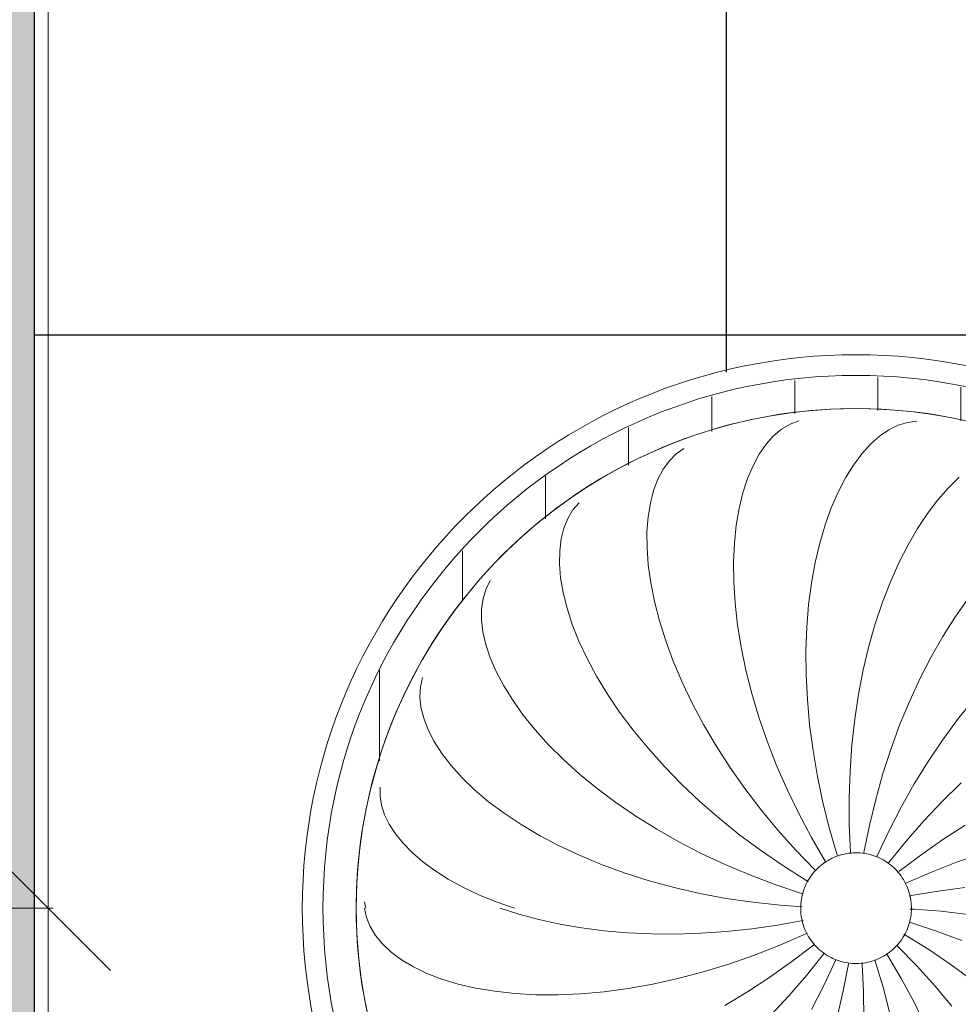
# Model space of a CAD drawing. Header units: metres. Extents: x -31 to 96, y -24 to 31.
# Tile 34 of 155: x -6.876 to -6.028, y -7.481 to -6.592. Entities that reach past the tile are written whole.
import ezdxf

# ---------------------------------------------------------------- set-up
doc = ezdxf.new("R2010")
doc.units = ezdxf.units.M
for name, color, linetype, lineweight in [('A-ANNO-DIMS', 211, 'Continuous', 9), ('A-ANNO-DIMS-75', 211, 'Continuous', 9), ('A-CLNG', 13, 'Continuous', 18), ('A-CLNG-PATT', 13, 'Continuous', 18), ('E-LITE-EQPM', 33, 'Continuous', 18)]:
    doc.layers.add(name, color=color, linetype=linetype, lineweight=lineweight)
doc.styles.add('Century Gothic_2', font='GOTHIC.TTF', dxfattribs={"height": 0.179639})
doc.dimstyles.new('_Cotas_detalhamento_2_5_mm_1', dxfattribs={"dimscale": 0.3048, "dimtxt": 0.1875, "dimasz": 0.369094, "dimexe": 0.246063, "dimexo": 0.738189, "dimgap": 0.369094, "dimtad": 1, "dimdec": 0, "dimlfac": 100, "dimzin": 0, "dimdsep": 46, "dimtxsty": 'Century Gothic_2', "dimblk1": 'OBLIQUE', "dimblk2": 'OBLIQUE', "dimsah": 1, "dimcen": 0.09, "dimdle": 1.230315, "dimazin": 0, "dimtfac": 1, "dimtdec": 4, "dimtix": 1, "dimtmove": 0, "dimatfit": 3, "dimfxl": 1, "dimtvp": 1, "dimtolj": 1, "dimtzin": 0, "dimarcsym": 2})
pattern_1 = [(90, (6.124, 7.394), (-0.075, 5e-18), [])]

# ---------------------------------------------------------------- blocks, each defined once
blk = doc.blocks.new('FP_9-PLANTA DE TETO - LUMINOTÉCNICO')
at = {"layer": 'E-LITE-EQPM'}
for p, q in [((-0.05638, 0.4373), (-0.06397, 0.43268)), ((-0.04848, 0.4404), (-0.05638, 0.4373)), ((0.04129, 0.43621), (0.03284, 0.43201)), ((0.04977, 0.43888), (0.04129, 0.43621)), ((0.05819, 0.44001), (0.04977, 0.43888)), ((-0.06397, 0.43268), (-0.07118, 0.42658)), ((0.03284, 0.43201), (0.02449, 0.42629)), ((-0.07792, 0.41904), (-0.08413, 0.41008)), ((-0.07118, 0.42658), (-0.07792, 0.41904)), ((0.01632, 0.41908), (0.00841, 0.41039)), ((0.02449, 0.42629), (0.01632, 0.41908)), ((-0.15908, 0.41041), (-0.16535, 0.40412)), ((-0.15215, 0.41532), (-0.15908, 0.41041)), ((-0.08413, 0.41008), (-0.08974, 0.39975)), ((0.00841, 0.41039), (0.00083, 0.40027)), ((-0.16535, 0.40412), (-0.17089, 0.39647)), ((-0.17089, 0.39647), (-0.17564, 0.38753)), ((-0.08974, 0.39975), (-0.09468, 0.38812)), ((0.00083, 0.40027), (-0.00633, 0.38876)), ((-0.17564, 0.38753), (-0.17953, 0.37735)), ((-0.09468, 0.38812), (-0.09889, 0.37523)), ((-0.00633, 0.38876), (-0.01302, 0.37591)), ((0.09649, 0.38926), (0.08678, 0.3798)), ((-0.17953, 0.37735), (-0.18251, 0.36599)), ((-0.09889, 0.37523), (-0.10231, 0.36115)), ((-0.01302, 0.37591), (-0.01916, 0.36177)), ((0.08678, 0.3798), (0.07722, 0.36891)), ((-0.24683, 0.3662), (-0.25239, 0.35978)), ((-0.18251, 0.36599), (-0.18453, 0.35351)), ((0.07722, 0.36891), (0.06788, 0.35665)), ((-0.25239, 0.35978), (-0.25698, 0.35217)), ((-0.10231, 0.36115), (-0.1049, 0.34596)), ((-0.01916, 0.36177), (-0.02468, 0.3464)), ((0.06788, 0.35665), (0.05884, 0.34305)), ((-0.25698, 0.35217), (-0.26053, 0.34342)), ((-0.18453, 0.35351), (-0.18554, 0.33999)), ((-0.26053, 0.34342), (-0.26301, 0.33361)), ((-0.18554, 0.33999), (-0.1855, 0.3255)), ((-0.1049, 0.34596), (-0.1066, 0.32972)), ((-0.02468, 0.3464), (-0.02954, 0.32988)), ((0.05884, 0.34305), (0.05018, 0.32816)), ((-0.26301, 0.33361), (-0.26435, 0.32279)), ((-0.1066, 0.32972), (-0.10737, 0.31251)), ((-0.02954, 0.32988), (-0.03367, 0.31227)), ((-0.26435, 0.32279), (-0.26453, 0.31104)), ((-0.1855, 0.3255), (-0.18438, 0.31013)), ((0.05018, 0.32816), (0.04197, 0.31204)), ((-0.10737, 0.31251), (-0.10717, 0.29442)), ((-0.03367, 0.31227), (-0.03702, 0.29365)), ((0.04197, 0.31204), (0.03427, 0.29476)), ((-0.26453, 0.31104), (-0.26351, 0.29845)), ((-0.18438, 0.31013), (-0.18215, 0.29395)), ((-0.32704, 0.29589), (-0.33091, 0.28833)), ((-0.26351, 0.29845), (-0.26127, 0.28508)), ((-0.18215, 0.29395), (-0.17879, 0.27706)), ((-0.10717, 0.29442), (-0.10598, 0.27554)), ((-0.03702, 0.29365), (-0.03955, 0.2741)), ((0.03427, 0.29476), (0.02714, 0.27638)), ((-0.33091, 0.28833), (-0.33355, 0.27984)), ((-0.26127, 0.28508), (-0.25777, 0.27102)), ((-0.33355, 0.27984), (-0.33491, 0.2705)), ((-0.17879, 0.27706), (-0.17428, 0.25954)), ((0.02714, 0.27638), (0.02065, 0.25698)), ((0.10376, 0.27882), (0.09245, 0.26268)), ((-0.33491, 0.2705), (-0.33497, 0.26038)), ((-0.25777, 0.27102), (-0.25301, 0.25635)), ((-0.10598, 0.27554), (-0.10377, 0.25595)), ((-0.03955, 0.2741), (-0.04122, 0.25371)), ((-0.33497, 0.26038), (-0.33369, 0.24955)), ((-0.17428, 0.25954), (-0.16862, 0.24149)), ((0.09245, 0.26268), (0.08152, 0.24539)), ((-0.33369, 0.24955), (-0.33106, 0.2381)), ((-0.25301, 0.25635), (-0.24699, 0.24118)), ((-0.10377, 0.25595), (-0.10052, 0.23575)), ((-0.04122, 0.25371), (-0.04199, 0.23257)), ((0.02065, 0.25698), (0.01486, 0.23664)), ((-0.24699, 0.24118), (-0.23969, 0.22558)), ((-0.16862, 0.24149), (-0.16179, 0.223)), ((0.08152, 0.24539), (0.07103, 0.22701)), ((-0.33106, 0.2381), (-0.32707, 0.22611)), ((-0.10052, 0.23575), (-0.09622, 0.21504)), ((-0.04199, 0.23257), (-0.04184, 0.21077)), ((0.01486, 0.23664), (0.0098, 0.21543)), ((-0.32707, 0.22611), (-0.32169, 0.21367)), ((-0.23969, 0.22558), (-0.23113, 0.20964)), ((-0.16179, 0.223), (-0.15381, 0.20416)), ((0.07103, 0.22701), (0.06105, 0.20763)), ((-0.32169, 0.21367), (-0.31494, 0.20085)), ((-0.09622, 0.21504), (-0.09086, 0.19391)), ((0.0098, 0.21543), (0.00553, 0.19345)), ((-0.38818, 0.20837), (-0.39012, 0.2)), ((-0.23113, 0.20964), (-0.22131, 0.19347)), ((-0.04184, 0.21077), (-0.04073, 0.1884)), ((0.06105, 0.20763), (0.05166, 0.1873)), ((-0.39012, 0.2), (-0.39062, 0.19102)), ((-0.31494, 0.20085), (-0.30682, 0.18775)), ((-0.15381, 0.20416), (-0.14469, 0.18507)), ((-0.39062, 0.19102), (-0.38965, 0.18149)), ((-0.30682, 0.18775), (-0.29734, 0.17445)), ((-0.22131, 0.19347), (-0.21027, 0.17714)), ((-0.09086, 0.19391), (-0.08445, 0.17245)), ((-0.04073, 0.1884), (-0.03867, 0.16557)), ((0.00553, 0.19345), (0.00208, 0.17079)), ((0.05166, 0.1873), (0.0429, 0.16612)), ((0.10896, 0.18781), (0.09498, 0.17032)), ((-0.38965, 0.18149), (-0.38719, 0.17152)), ((-0.14469, 0.18507), (-0.13444, 0.16583)), ((-0.38719, 0.17152), (-0.38323, 0.16118)), ((-0.29734, 0.17445), (-0.28653, 0.16104)), ((-0.21027, 0.17714), (-0.19802, 0.16075)), ((-0.08445, 0.17245), (-0.077, 0.15078)), ((0.00208, 0.17079), (-0.00051, 0.14754)), ((0.09498, 0.17032), (0.08142, 0.15184)), ((-0.38323, 0.16118), (-0.37777, 0.15055)), ((-0.28653, 0.16104), (-0.27441, 0.14761)), ((-0.19802, 0.16075), (-0.18461, 0.14439)), ((-0.13444, 0.16583), (-0.1231, 0.14653)), ((-0.03867, 0.16557), (-0.03563, 0.14238)), ((0.0429, 0.16612), (0.03483, 0.14417)), ((0.08142, 0.15184), (0.06834, 0.13245)), ((-0.37777, 0.15055), (-0.37082, 0.13973)), ((-0.27441, 0.14761), (-0.26102, 0.13425)), ((-0.18461, 0.14439), (-0.17006, 0.12815)), ((-0.1231, 0.14653), (-0.11068, 0.12726)), ((-0.077, 0.15078), (-0.06851, 0.12898)), ((-0.03563, 0.14238), (-0.03162, 0.11892)), ((-0.00051, 0.14754), (-0.00221, 0.12381)), ((0.03483, 0.14417), (0.02751, 0.12152)), ((-0.37082, 0.13973), (-0.3624, 0.12879)), ((-0.26102, 0.13425), (-0.24639, 0.12103)), ((-0.3624, 0.12879), (-0.35252, 0.11784)), ((-0.17006, 0.12815), (-0.15443, 0.11212)), ((-0.11068, 0.12726), (-0.09723, 0.10812)), ((-0.06851, 0.12898), (-0.05901, 0.10716)), ((0.06834, 0.13245), (0.05583, 0.11221)), ((-0.35252, 0.11784), (-0.34122, 0.10694)), ((-0.24639, 0.12103), (-0.23059, 0.10804)), ((-0.03162, 0.11892), (-0.02664, 0.09531)), ((-0.00221, 0.12381), (-0.00301, 0.09968)), ((0.02751, 0.12152), (0.02097, 0.09829)), ((-0.42657, 0.10933), (-0.42659, 0.10123)), ((-0.34122, 0.10694), (-0.32852, 0.0962)), ((-0.23059, 0.10804), (-0.21365, 0.09536)), ((-0.15443, 0.11212), (-0.13777, 0.09638)), ((-0.09723, 0.10812), (-0.0828, 0.0892)), ((-0.05901, 0.10716), (-0.04853, 0.08542)), ((0.05583, 0.11221), (0.04393, 0.09121)), ((0.09809, 0.11307), (0.0811, 0.0964)), ((-0.42659, 0.10123), (-0.42522, 0.09289)), ((-0.00301, 0.09968), (-0.00289, 0.07527)), ((0.02097, 0.09829), (0.01526, 0.07455)), ((-0.42522, 0.09289), (-0.42246, 0.08439)), ((-0.32852, 0.0962), (-0.31448, 0.08568)), ((-0.21365, 0.09536), (-0.19565, 0.08307)), ((-0.13777, 0.09638), (-0.12015, 0.081)), ((-0.0828, 0.0892), (-0.06743, 0.07059)), ((-0.02664, 0.09531), (-0.02069, 0.07163)), ((0.04393, 0.09121), (0.03271, 0.06952)), ((0.0811, 0.0964), (0.06453, 0.07885)), ((-0.42246, 0.08439), (-0.4183, 0.0758)), ((-0.31448, 0.08568), (-0.29914, 0.07547)), ((-0.19565, 0.08307), (-0.17665, 0.07123)), ((-0.12015, 0.081), (-0.10161, 0.06607)), ((-0.04853, 0.08542), (-0.0371, 0.06385)), ((-0.4183, 0.0758), (-0.41276, 0.06719)), ((-0.29914, 0.07547), (-0.28257, 0.06565)), ((-0.17665, 0.07123), (-0.15671, 0.05992)), ((-0.02069, 0.07163), (-0.0138, 0.04799)), ((-0.00289, 0.07527), (-0.00184, 0.05067)), ((0.01526, 0.07455), (0.0104, 0.05042)), ((0.06453, 0.07885), (0.04846, 0.06047)), ((0.10187, 0.07502), (0.08159, 0.06193)), ((-0.41276, 0.06719), (-0.40586, 0.05863)), ((-0.28257, 0.06565), (-0.26482, 0.05628)), ((-0.10161, 0.06607), (-0.08224, 0.05167)), ((-0.06743, 0.07059), (-0.05118, 0.05237)), ((-0.0371, 0.06385), (-0.02476, 0.04254)), ((0.03271, 0.06952), (0.02224, 0.04724)), ((-0.40586, 0.05863), (-0.39761, 0.05018)), ((-0.26482, 0.05628), (-0.24596, 0.04745)), ((-0.15671, 0.05992), (-0.13592, 0.0492)), ((0.04846, 0.06047), (0.03297, 0.04134)), ((0.08159, 0.06193), (0.0616, 0.04792)), ((-0.39761, 0.05018), (-0.38804, 0.04193)), ((-0.24596, 0.04745), (-0.22607, 0.03921)), ((-0.13592, 0.0492), (-0.11436, 0.03913)), ((-0.08224, 0.05167), (-0.06211, 0.03786)), ((-0.05118, 0.05237), (-0.03411, 0.03463)), ((-0.0138, 0.04799), (-0.01343, 0.04691)), ((-0.00184, 0.05067), (-0.00174, 0.04942)), ((0.0104, 0.05042), (0.01023, 0.04934)), ((0.02224, 0.04724), (0.02183, 0.0463)), ((0.0616, 0.04792), (0.04198, 0.03304)), ((0.11688, 0.04928), (0.09407, 0.04141)), ((-0.38804, 0.04193), (-0.37718, 0.03393)), ((-0.22607, 0.03921), (-0.20523, 0.03162)), ((-0.11436, 0.03913), (-0.09211, 0.02977)), ((-0.06211, 0.03786), (-0.0413, 0.02471)), ((-0.02476, 0.04254), (-0.02396, 0.04127)), ((0.03297, 0.04134), (0.03221, 0.04033)), ((0.09407, 0.04141), (0.07132, 0.03258)), ((-0.37718, 0.03393), (-0.36507, 0.02626)), ((-0.20523, 0.03162), (-0.18353, 0.02474)), ((-0.09211, 0.02977), (-0.06926, 0.02116)), ((-0.03411, 0.03463), (-0.03313, 0.03368)), ((0.07132, 0.03258), (0.04873, 0.02282)), ((-0.36507, 0.02626), (-0.35176, 0.01897)), ((-0.35176, 0.01897), (-0.33729, 0.01212)), ((-0.18353, 0.02474), (-0.16105, 0.01863)), ((-0.16105, 0.01863), (-0.13789, 0.01332)), ((-0.06926, 0.02116), (-0.04591, 0.01336)), ((-0.0413, 0.02471), (-0.03988, 0.02388)), ((0.04873, 0.02282), (0.04758, 0.02227)), ((0.10157, 0.01855), (0.07731, 0.01541)), ((-0.33729, 0.01212), (-0.32171, 0.00578)), ((-0.13789, 0.01332), (-0.11415, 0.00885)), ((-0.04591, 0.01336), (-0.04447, 0.01294)), ((0.05298, 0.01132), (0.05086, 0.01088)), ((0.07731, 0.01541), (0.05298, 0.01132)), ((-0.44053, 0.00572), (-0.43956, 0)), ((-0.32171, 0.00578), (-0.3051, 0)), ((-0.11415, 0.00885), (-0.08992, 0.00526)), ((-0.08992, 0.00526), (-0.06531, 0.00258)), ((-0.06531, 0.00258), (-0.04548, 0.00118))]:
    blk.add_line(p, q, dxfattribs=at)
at = {"layer": 'E-LITE-EQPM', "flags": 128}
blk.add_lwpolyline([(-0.44812, 0), (-0.44776, 0.01805), (-0.44668, 0.03607), (-0.44487, 0.05403), (-0.44236, 0.07191), (-0.43912, 0.08967), (-0.43518, 0.10729), (-0.43054, 0.12473), (-0.42521, 0.14198), (-0.41919, 0.159), (-0.41249, 0.17576), (-0.40513, 0.19225), (-0.39712, 0.20842), (-0.38846, 0.22427), (-0.37918, 0.23975), (-0.36929, 0.25485), (-0.3588, 0.26954), (-0.34773, 0.28381), (-0.3361, 0.29761), (-0.32393, 0.31094), (-0.31123, 0.32378), (-0.29803, 0.33609), (-0.28435, 0.34787), (-0.27021, 0.35909), (-0.25563, 0.36974), (-0.24064, 0.3798), (-0.22525, 0.38925), (-0.2095, 0.39807), (-0.19342, 0.40626), (-0.17701, 0.4138), (-0.16032, 0.42068), (-0.14337, 0.42688), (-0.12618, 0.4324), (-0.10878, 0.43723), (-0.09121, 0.44136), (-0.07349, 0.44478), (-0.05564, 0.44749), (-0.0377, 0.44949), (-0.01969, 0.45077), (-0.00164, 0.45132), (0.01641, 0.45116), (0.03444, 0.45027), (0.05242, 0.44866), (0.07032, 0.44634), (0.08812, 0.4433), (0.10578, 0.43955)], dxfattribs=at)
blk = doc.blocks.new('FP_10-PLANTA DE TETO - LUMINOTÉCNICO')
at = {"layer": 'E-LITE-EQPM'}
for p, q in [((-0.44061, 0), (-0.43892, -0.00834)), ((-0.43892, -0.00834), (-0.43564, -0.01656)), ((-0.31817, 0), (-0.30119, -0.00544)), ((-0.30119, -0.00544), (-0.28324, -0.01024)), ((0.05575, -0.00097), (0.05195, -0.00082)), ((0.08023, -0.00286), (0.05575, -0.00097)), ((0.10441, -0.00564), (0.08023, -0.00286)), ((-0.43564, -0.01656), (-0.4308, -0.02458)), ((-0.28324, -0.01024), (-0.26439, -0.01435)), ((-0.26439, -0.01435), (-0.24473, -0.01775)), ((-0.24473, -0.01775), (-0.22432, -0.02038)), ((-0.09093, -0.01874), (-0.06769, -0.01544)), ((-0.06769, -0.01544), (-0.04441, -0.01127)), ((0.05246, -0.01302), (0.05106, -0.01262)), ((0.07587, -0.02066), (0.05246, -0.01302)), ((-0.4308, -0.02458), (-0.42442, -0.03231)), ((-0.22432, -0.02038), (-0.20325, -0.02221)), ((-0.20325, -0.02221), (-0.1816, -0.02323)), ((-0.1816, -0.02323), (-0.15945, -0.02341)), ((-0.15945, -0.02341), (-0.1369, -0.02272)), ((-0.1369, -0.02272), (-0.11403, -0.02117)), ((-0.11403, -0.02117), (-0.09093, -0.01874)), ((-0.06557, -0.03345), (-0.04273, -0.02342)), ((-0.04273, -0.02342), (-0.04098, -0.02257)), ((0.04793, -0.0244), (0.04651, -0.02359)), ((0.06883, -0.03741), (0.04793, -0.0244)), ((0.09877, -0.0291), (0.07587, -0.02066)), ((-0.42442, -0.03231), (-0.41653, -0.03969)), ((-0.08858, -0.04251), (-0.06557, -0.03345)), ((-0.0548, -0.04832), (-0.03529, -0.03331)), ((-0.03529, -0.03331), (-0.03439, -0.03256)), ((0.04081, -0.03437), (0.03989, -0.03349)), ((0.058, -0.05199), (0.04081, -0.03437)), ((-0.41653, -0.03969), (-0.40717, -0.04662)), ((-0.11165, -0.05058), (-0.08858, -0.04251)), ((-0.04158, -0.06078), (-0.02622, -0.04154)), ((-0.02622, -0.04154), (-0.02542, -0.04045)), ((0.03152, -0.04235), (0.03069, -0.04105)), ((0.044, -0.06356), (0.03152, -0.04235)), ((0.08906, -0.05108), (0.06883, -0.03741)), ((-0.40717, -0.04662), (-0.39638, -0.05305)), ((-0.39638, -0.05305), (-0.38421, -0.05889)), ((-0.13468, -0.05765), (-0.11165, -0.05058)), ((-0.0747, -0.06247), (-0.0548, -0.04832)), ((-0.02577, -0.06973), (-0.01545, -0.04738)), ((-0.01545, -0.04738), (-0.01505, -0.04643)), ((-0.00828, -0.07463), (-0.0036, -0.05047)), ((-0.0036, -0.05047), (-0.00342, -0.04935)), ((0.00865, -0.05064), (0.00854, -0.04936)), ((0.00987, -0.07522), (0.00865, -0.05064)), ((0.02059, -0.04788), (0.02021, -0.04677)), ((0.02764, -0.07146), (0.02059, -0.04788)), ((0.07438, -0.07009), (0.058, -0.05199)), ((0.10853, -0.06535), (0.08906, -0.05108)), ((-0.38421, -0.05889), (-0.37073, -0.06407)), ((-0.15756, -0.06368), (-0.13468, -0.05765)), ((-0.05753, -0.07927), (-0.04158, -0.06078)), ((-0.37073, -0.06407), (-0.35599, -0.06854)), ((-0.35599, -0.06854), (-0.34007, -0.07224)), ((-0.20247, -0.07262), (-0.18019, -0.06867)), ((-0.18019, -0.06867), (-0.15756, -0.06368)), ((-0.09489, -0.0757), (-0.0747, -0.06247)), ((-0.03684, -0.09149), (-0.02577, -0.06973)), ((0.05558, -0.08506), (0.044, -0.06356)), ((0.08988, -0.0886), (0.07438, -0.07009)), ((-0.34007, -0.07224), (-0.32304, -0.0751)), ((-0.32304, -0.0751), (-0.30498, -0.07709)), ((-0.30498, -0.07709), (-0.28599, -0.07816)), ((-0.28599, -0.07816), (-0.26615, -0.07828)), ((-0.26615, -0.07828), (-0.24555, -0.07741)), ((-0.24555, -0.07741), (-0.22429, -0.07553)), ((-0.22429, -0.07553), (-0.20247, -0.07262)), ((-0.11528, -0.08797), (-0.09489, -0.0757)), ((-0.07397, -0.09694), (-0.05753, -0.07927)), ((-0.01383, -0.09841), (-0.00828, -0.07463)), ((0.01016, -0.09964), (0.00987, -0.07522)), ((0.03375, -0.0951), (0.02764, -0.07146)), ((0.06621, -0.10673), (0.05558, -0.08506))]:
    blk.add_line(p, q, dxfattribs=at)
at = {"layer": 'E-LITE-EQPM', "flags": 128}
blk.add_lwpolyline([(-0.43708, -0.0992), (-0.4407, -0.08151), (-0.4436, -0.06369), (-0.44579, -0.04577), (-0.44726, -0.02778), (-0.44802, -0.00975), (-0.44812, 0)], dxfattribs=at)
blk = doc.blocks.new('PENDENTE-BACIA-SALAS_0002 - 600 diameter-1673224-PLANTA DE TETO - LUMINOTÉCNICO')
at = {"layer": 'E-LITE-EQPM'}
h = blk.add_hatch(dxfattribs=at)
h.set_pattern_fill('FP_3', color=256, style=0, pattern_type=2)
h.set_pattern_definition(pattern_1)
h.paths.add_polyline_path([(-0.47812, 0), (-0.44812, 0), (-0.44196, 0.07429), (-0.42367, 0.14655), (-0.3917, 0.21791), (-0.35032, 0.28008), (-0.30246, 0.33207), (-0.24305, 0.37817), (-0.17363, 0.41486), (-0.10458, 0.43804), (-0.03404, 0.44981), (0.04132, 0.44967), (0.11403, 0.43754), (0.18889, 0.41098), (0.25009, 0.37785), (0.30892, 0.33207), (0.36144, 0.27411), (0.40018, 0.21482), (0.43012, 0.14655), (0.44879, 0.06981), (0.45458, 0), (0.48458, 0), (0.47865, 0.0753), (0.45899, 0.15364), (0.42935, 0.22305), (0.38921, 0.28696), (0.33956, 0.34381), (0.28164, 0.39219), (0.21686, 0.43091), (0.14682, 0.45903), (0.07832, 0.47544), (-0.00027, 0.48107), (-0.07499, 0.47472), (-0.14552, 0.45779), (-0.2153, 0.42889), (-0.28098, 0.38833), (-0.33795, 0.33941), (-0.38668, 0.28214), (-0.42687, 0.21559), (-0.45538, 0.14535), (-0.47263, 0.06981), (-0.47434, 0.04802)], flags=0)
h = blk.add_hatch(dxfattribs=at)
h.set_pattern_fill('FP_3', color=256, style=0, pattern_type=2)
h.set_pattern_definition(pattern_1)
h.paths.add_polyline_path([(0.00323, -0.48135), (0.08145, -0.47472), (0.15197, -0.45779), (0.22492, -0.42695), (0.28744, -0.38833), (0.34441, -0.33941), (0.39314, -0.28214), (0.43333, -0.21559), (0.46134, -0.14742), (0.47908, -0.06981), (0.48458, 0), (0.45458, 0), (0.44842, -0.07429), (0.43012, -0.14655), (0.39816, -0.21791), (0.35941, -0.27722), (0.30892, -0.33207), (0.2495, -0.37817), (0.18009, -0.41486), (0.11104, -0.43804), (0.0405, -0.44981), (-0.03404, -0.44981), (-0.10757, -0.43754), (-0.17808, -0.41333), (-0.24364, -0.37785), (-0.30246, -0.33207), (-0.35295, -0.27722), (-0.39372, -0.21482), (-0.42367, -0.14655), (-0.44234, -0.06981), (-0.44812, 0), (-0.47812, 0), (-0.47219, -0.0753), (-0.45253, -0.15364), (-0.42289, -0.22305), (-0.38275, -0.28696), (-0.33311, -0.34381), (-0.27518, -0.39219), (-0.2104, -0.43091), (-0.14036, -0.45903), (-0.07186, -0.47544), (-0.02837, -0.47886)], flags=0)
at = {"layer": 'E-LITE-EQPM', "flags": 128}
for points in [[(-0.04677, 0), (-0.04673, 0.002), (-0.04661, 0.004), (-0.04641, 0.00599), (-0.04613, 0.00797), (-0.04577, 0.00993), (-0.04534, 0.01189), (-0.04482, 0.01382), (-0.04423, 0.01573), (-0.04357, 0.01761), (-0.04282, 0.01947), (-0.04201, 0.0213), (-0.04112, 0.02309), (-0.04016, 0.02484), (-0.03913, 0.02656), (-0.03804, 0.02823), (-0.03688, 0.02986), (-0.03565, 0.03144), (-0.03436, 0.03297), (-0.03301, 0.03445), (-0.03161, 0.03587), (-0.03014, 0.03723), (-0.02863, 0.03854), (-0.02706, 0.03978), (-0.02545, 0.04096), (-0.02379, 0.04207), (-0.02208, 0.04312), (-0.02034, 0.0441), (-0.01855, 0.04501), (-0.01674, 0.04584), (-0.01489, 0.0466), (-0.01301, 0.04729), (-0.01111, 0.0479), (-0.00918, 0.04844), (-0.00723, 0.04889), (-0.00527, 0.04927), (-0.00329, 0.04957), (-0.0013, 0.04979), (0.00069, 0.04994), (0.00269, 0.05), (0.00469, 0.04998), (0.00669, 0.04988), (0.00868, 0.0497), (0.01066, 0.04944), (0.01263, 0.04911), (0.01459, 0.04869), (0.01653, 0.0482), (0.01844, 0.04763), (0.02034, 0.04698), (0.0222, 0.04626), (0.02404, 0.04546), (0.02584, 0.0446), (0.0276, 0.04366), (0.02933, 0.04265), (0.03101, 0.04157), (0.03265, 0.04042), (0.03425, 0.03922), (0.03579, 0.03794), (0.03728, 0.03661), (0.03872, 0.03522), (0.0401, 0.03377), (0.04142, 0.03227), (0.04268, 0.03072), (0.04388, 0.02912), (0.04501, 0.02747), (0.04607, 0.02578), (0.04707, 0.02404), (0.048, 0.02227), (0.04885, 0.02046), (0.04963, 0.01862), (0.05034, 0.01675), (0.05097, 0.01485), (0.05153, 0.01293), (0.05201, 0.01099), (0.05241, 0.00903), (0.05273, 0.00706), (0.05297, 0.00507), (0.05313, 0.00308), (0.05322, 0.00108), (0.05323, 0)], [(0.05323, 0), (0.05319, -0.002), (0.05307, -0.004), (0.05287, -0.00599), (0.05259, -0.00797), (0.05223, -0.00993), (0.0518, -0.01189), (0.05128, -0.01382), (0.05069, -0.01573), (0.05002, -0.01761), (0.04928, -0.01947), (0.04847, -0.0213), (0.04758, -0.02309), (0.04662, -0.02484), (0.04559, -0.02656), (0.0445, -0.02823), (0.04333, -0.02986), (0.04211, -0.03144), (0.04082, -0.03297), (0.03947, -0.03445), (0.03806, -0.03587), (0.0366, -0.03723), (0.03509, -0.03854), (0.03352, -0.03978), (0.03191, -0.04096), (0.03024, -0.04207), (0.02854, -0.04312), (0.0268, -0.0441), (0.02501, -0.04501), (0.0232, -0.04584), (0.02135, -0.0466), (0.01947, -0.04729), (0.01756, -0.0479), (0.01564, -0.04844), (0.01369, -0.04889), (0.01173, -0.04927), (0.00975, -0.04957), (0.00776, -0.04979), (0.00577, -0.04994), (0.00377, -0.05), (0.00177, -0.04998), (-0.00023, -0.04988), (-0.00222, -0.0497), (-0.0042, -0.04944), (-0.00617, -0.04911), (-0.00813, -0.04869), (-0.01007, -0.0482), (-0.01199, -0.04763), (-0.01388, -0.04698), (-0.01574, -0.04626), (-0.01758, -0.04546), (-0.01938, -0.0446), (-0.02114, -0.04366), (-0.02287, -0.04265), (-0.02456, -0.04157), (-0.0262, -0.04042), (-0.02779, -0.03922), (-0.02933, -0.03794), (-0.03082, -0.03661), (-0.03226, -0.03522), (-0.03364, -0.03377), (-0.03496, -0.03227), (-0.03622, -0.03072), (-0.03742, -0.02912), (-0.03855, -0.02747), (-0.03962, -0.02578), (-0.04061, -0.02404), (-0.04154, -0.02227), (-0.04239, -0.02046), (-0.04317, -0.01862), (-0.04388, -0.01675), (-0.04451, -0.01485), (-0.04507, -0.01293), (-0.04555, -0.01099), (-0.04595, -0.00903), (-0.04627, -0.00706), (-0.04651, -0.00507), (-0.04668, -0.00308), (-0.04676, -0.00108), (-0.04677, 0)]]:
    blk.add_lwpolyline(points, dxfattribs=at)
at = {"layer": 'E-LITE-EQPM'}
for radius, start, end in [(0.5, 0, 180), (0.48135, 0, 180), (0.45135, 0, 180), (0.5, 180, 0), (0.48135, 180, 0), (0.45135, 180, 360)]:
    blk.add_arc((0.00323, 0), radius, start, end, dxfattribs=at)
for name in ['FP_9-PLANTA DE TETO - LUMINOTÉCNICO', 'FP_10-PLANTA DE TETO - LUMINOTÉCNICO']:
    blk.add_blockref(name, (0, 0), dxfattribs=at)
blk = doc.blocks.new('DIMBLOCK23-PLANTA DE TETO - LUMINOTÉCNICO')
at = {"layer": 'A-ANNO-DIMS-75'}
for p, q in [((-6.85017, -6.1178), (-6.85017, -7.39445)), ((-6.84928, -6.4928), (-6.92517, -6.4928)), ((-6.85017, -6.4928), (-6.84928, -6.4928)), ((-6.84563, -7.39445), (-6.92517, -7.39445)), ((-6.85017, -7.39445), (-6.84563, -7.39445))]:
    blk.add_line(p, q, dxfattribs=at)
at = {"layer": 'A-ANNO-DIMS-75', "lineweight": 18}
for p, q in [((-6.85017, -6.4928), (-6.90642, -6.43655)), ((-6.85017, -6.4928), (-6.79392, -6.54905)), ((-6.85017, -7.39445), (-6.90642, -7.3382)), ((-6.85017, -7.39445), (-6.79392, -7.4507))]:
    blk.add_line(p, q, dxfattribs=at)
at = {"layer": 'A-ANNO-DIMS-75', "color": 0, "insert": (-7.1929, -7.08351), "char_height": 0.179639, "width": 0.3357143, "attachment_point": 1, "rotation": 90, "line_spacing_factor": 0.984117, "style": 'Century Gothic_2'}
blk.add_mtext('90', dxfattribs=at)
blk = doc.blocks.new('_Oblique')
at = {"color": 0, "linetype": 'ByBlock', "lineweight": -2}
blk.add_line((-0.5, -0.5), (0.5, 0.5), dxfattribs=at)
blk = doc.blocks.new('DIMBLOCK24-PLANTA DE TETO - LUMINOTÉCNICO')
at = {"layer": 'A-ANNO-DIMS-75', "lineweight": 18}
for p, q in [((-6.85017, -7.39445), (-6.90642, -7.3382)), ((-6.85017, -7.39445), (-6.79392, -7.4507)), ((-6.85017, -8.29609), (-6.90642, -8.23984)), ((-6.85017, -8.29609), (-6.79392, -8.35234))]:
    blk.add_line(p, q, dxfattribs=at)
at = {"layer": 'A-ANNO-DIMS-75'}
for p, q in [((-6.84563, -7.39445), (-6.92517, -7.39445)), ((-6.85017, -7.39445), (-6.85017, -8.29609)), ((-6.85017, -7.39445), (-6.84563, -7.39445)), ((-6.84928, -8.29609), (-6.92517, -8.29609)), ((-6.85017, -8.29609), (-6.84928, -8.29609))]:
    blk.add_line(p, q, dxfattribs=at)
at = {"layer": 'A-ANNO-DIMS-75', "color": 0, "insert": (-7.1929, -7.98515), "char_height": 0.179639, "width": 0.3357143, "attachment_point": 1, "rotation": 90, "line_spacing_factor": 0.984117, "style": 'Century Gothic_2'}
blk.add_mtext('90', dxfattribs=at)

msp = doc.modelspace()

# ---------------------------------------------------------------- hatches: boundary and pattern name
at = {"layer": 'A-CLNG-PATT'}
h = msp.add_hatch(color=256, dxfattribs=at)
h.paths.add_polyline_path([(-6.64038, -12.47459), (-3.33727, -12.47459), (-3.33727, -9.51459), (-8.79727, -9.51459), (-8.79727, -12.47459)], flags=0)
h.paths.add_polyline_path([(-8.56254, -12.24856), (-8.56254, -9.74856), (-3.56254, -9.74856), (-3.56254, -12.24856), (-6.64038, -12.24856)], flags=0)
h.paths.add_polyline_path([(3.89512, -11.31459), (22.71273, -11.31459), (22.71273, 0.08541), (-1.74329, 0.08541), (-2.87489, 1.12627), (-3.66101, 0.2716), (-3.66101, -2.00817), (-4.9156, -3.39389), (-6.47234, -1.98446), (-9.88292, -5.75108), (-9.88292, -9.31459), (-8.79727, -9.31459), (-8.79727, -9.36459), (-3.18727, -9.36459), (-3.18727, -11.31459), (0.38329, -11.31459)], flags=0)
h.paths.add_polyline_path([(3.89512, -10.62691), (-2.48727, -10.62691), (-2.48727, -8.76459), (-6.86277, -8.76459), (-6.86277, -3.74814), (-2.48351, -3.74814), (-2.48351, -0.62691), (21.88273, -0.62691), (21.88273, -10.62691), (10.91878, -10.62691)], flags=0)
h.paths.add_polyline_path([(-7.08428, -8.37609), (-7.23428, -8.37609), (-7.23428, -8.21609), (-7.07428, -8.21609), (-7.07428, -8.37609), (-7.07936, -8.37609)], flags=0)
h.paths.add_polyline_path([(-9.41301, -8.35609), (-9.47928, -8.35609), (-9.47928, -8.19609), (-9.31928, -8.19609), (-9.31928, -8.35609), (-9.3822, -8.35609)], flags=0)
h.paths.add_polyline_path([(-7.14082, -6.5728), (-7.23428, -6.5728), (-7.23428, -6.4128), (-7.07428, -6.4128), (-7.07428, -6.5728), (-7.14061, -6.5728)], flags=0)
h.paths.add_polyline_path([(-9.38582, -6.5528), (-9.47928, -6.5528), (-9.47928, -6.3928), (-9.31928, -6.3928), (-9.31928, -6.5528), (-9.38561, -6.5528)], flags=0)
h.paths.add_polyline_path([(-8.96149, -5.44254), (-9.07463, -5.32941), (-8.96149, -5.21627), (-8.84835, -5.32941), (-8.96143, -5.44248)], flags=0)
h.paths.add_polyline_path([(-8.15589, -4.55279), (-8.26903, -4.43966), (-8.15589, -4.32652), (-8.04275, -4.43966), (-8.14882, -4.54572)], flags=0)
h.paths.add_polyline_path([(-7.3505, -3.66322), (-7.46363, -3.55008), (-7.3505, -3.43694), (-7.23736, -3.55008), (-7.34342, -3.65615)], flags=0)
h.paths.add_polyline_path([(-5.65557, -3.57909), (-5.76871, -3.46595), (-5.65557, -3.35282), (-5.54293, -3.46645), (-5.64211, -3.56563)], flags=0)
h.paths.add_polyline_path([(-4.42428, -3.48589), (-4.53741, -3.37275), (-4.42428, -3.25962), (-4.31114, -3.37275), (-4.41721, -3.47882)], flags=0)
h.paths.add_polyline_path([(-6.5451, -2.77365), (-6.65824, -2.66051), (-6.5451, -2.54737), (-6.43196, -2.66051), (-6.53803, -2.76657)], flags=0)
h.paths.add_polyline_path([(-3.61883, -2.59636), (-3.73197, -2.48323), (-3.61883, -2.37009), (-3.5057, -2.48323), (-3.61176, -2.58929)], flags=0)
h.paths.add_polyline_path([(-3.84449, 0.39455), (-2.22317, 2.15724), (-2.23106, 2.16449), (-2.12951, 2.27489), (-1.48863, 1.68541), (-1.29727, 1.68541), (-1.29727, 5.18541), (-1.67727, 5.18541), (-1.67727, 5.28541), (-4.47727, 5.28541), (-4.47727, 5.11541), (-5.07727, 5.11541), (-5.07727, 4.87503), (-4.85143, 4.64918), (-6.38071, 2.93077), (-3.95538, 0.50544), (-3.86094, 0.50544), (-3.86094, 0.411)], flags=0)
h.paths.add_polyline_path([(-3.97869, 0.80324), (-4.0947, 0.91343), (-3.98491, 1.02903), (-3.86931, 0.91923), (-3.9753, 0.80684)], flags=0)
h.paths.add_polyline_path([(-4.61277, 1.43732), (-4.72878, 1.54751), (-4.61899, 1.66311), (-4.50339, 1.55332), (-4.60408, 1.44654)], flags=0)
h.paths.add_polyline_path([(-5.24917, 2.07372), (-5.36518, 2.18391), (-5.25539, 2.29951), (-5.13979, 2.18971), (-5.23813, 2.08542)], flags=0)
h.paths.add_polyline_path([(-3.85745, 2.57919), (-4.2885, 3.01024), (-3.85745, 3.44129), (-3.4264, 3.01024), (-3.57522, 2.86141)], flags=0)
h.paths.add_polyline_path([(-5.88556, 2.71012), (-6.00158, 2.8203), (-5.89178, 2.9359), (-5.77618, 2.82611), (-5.8769, 2.7193)], flags=0)
h.paths.add_polyline_path([(-1.75622, 2.75541), (-1.82727, 2.75541), (-1.82727, 2.91541), (-1.66727, 2.91541), (-1.66759, 2.75541), (-1.72718, 2.75541)], flags=0)
h.paths.add_polyline_path([(-1.69527, 3.75541), (-1.82727, 3.75541), (-1.82727, 3.91541), (-1.66727, 3.91541), (-1.66727, 3.75541), (-1.68459, 3.75541)], flags=0)
h.paths.add_polyline_path([(-1.72127, 4.75541), (-1.82727, 4.75541), (-1.82727, 4.91541), (-1.66727, 4.91541), (-1.66727, 4.75541), (-1.71101, 4.75541)], flags=0)
h.paths.add_polyline_path([(-2.66727, 4.75541), (-2.82727, 4.75541), (-2.82727, 4.91541), (-2.66727, 4.91541), (-2.66727, 4.76541)], flags=0)
h.paths.add_polyline_path([(-3.81727, 4.75541), (-3.82727, 4.75541), (-3.82727, 4.91541), (-3.66727, 4.91541), (-3.66727, 4.75541), (-3.79727, 4.75541)], flags=0)
at = {"layer": 'A-CLNG-PATT', "lineweight": 25}
h = msp.add_hatch(dxfattribs=at)
h.set_pattern_fill('FP_2', color=256, style=0, pattern_type=2)
h.set_pattern_definition([(180, (12.512, -5.627), (8e-17, 0.625), []), (90, (12.512, -5.627), (0.625, -4e-17), [])])
h.paths.add_polyline_path([(8.73663, -10.62691), (21.88273, -10.62691), (21.88273, -0.62691), (-2.48351, -0.62691), (-2.48351, -3.75274), (-6.86277, -3.75274), (-6.86277, -8.76459), (-2.48727, -8.76459), (-2.48727, -10.62691), (-2.48326, -10.62691), (-2.48326, -10.01762), (-1.87366, -10.01762), (-1.87366, -10.62691), (8.70428, -10.62691)], flags=0)
h.paths.add_polyline_path([(1.26174, -10.61915), (1.26174, -10.00955), (1.87134, -10.00955), (1.87134, -10.61915), (1.54976, -10.61915)], flags=0)
h.paths.add_polyline_path([(5.01243, -10.61915), (5.01243, -10.00955), (5.62203, -10.00955), (5.62203, -10.61915)], flags=0)
h.paths.add_polyline_path([(17.94245, -10.61915), (17.5151, -10.61915), (17.5151, -10.00955), (18.1247, -10.00955), (18.1247, -10.61915), (18.12181, -10.61915)], flags=0)
h.paths.add_polyline_path([(14.98663, -10.61915), (14.37703, -10.61915), (14.37703, -10.00955), (14.98663, -10.00955)], flags=0)
h.paths.add_polyline_path([(20.65203, -10.61915), (20.6401, -10.61915), (20.6401, -10.00955), (21.2497, -10.00955), (21.2497, -10.61915)], flags=0)
h.paths.add_polyline_path([(8.73663, -10.61915), (8.12703, -10.61915), (8.12703, -10.00955), (8.73663, -10.00955)], flags=0)
h.paths.add_polyline_path([(11.27743, -10.61915), (11.27743, -10.00955), (11.88703, -10.00955), (11.88703, -10.61915)], flags=0)
h.paths.add_polyline_path([(-5.85897, -8.38445), (-5.98897, -8.38368), (-5.98897, -8.22445), (-5.82897, -8.22445), (-5.82897, -8.38445), (-5.83897, -8.38445)], flags=0)
h.paths.add_polyline_path([(-4.70897, -8.38445), (-4.73897, -8.38445), (-4.73897, -8.22445), (-4.57897, -8.22445), (-4.57897, -8.38445), (-4.60897, -8.38445)], flags=0)
h.paths.add_polyline_path([(-3.34574, -8.38445), (-3.48897, -8.38445), (-3.48897, -8.22445), (-3.32897, -8.22445), (-3.32955, -8.38445), (-3.33897, -8.38445)], flags=0)
h.paths.add_polyline_path([(2.83238, -8.38445), (2.75653, -8.38445), (2.75653, -8.22445), (2.91653, -8.22445), (2.91653, -8.38445), (2.88653, -8.38445)], flags=0)
h.paths.add_polyline_path([(-0.94388, -8.38445), (-0.99347, -8.38445), (-0.99347, -8.22445), (-0.83347, -8.22445), (-0.83347, -8.38445), (-0.92966, -8.38445)], flags=0)
h.paths.add_polyline_path([(1.56747, -8.38445), (1.50653, -8.38445), (1.50653, -8.22445), (1.66653, -8.22445), (1.66653, -8.38445), (1.58103, -8.38445)], flags=0)
h.paths.add_polyline_path([(0.3733, -8.38445), (0.25653, -8.38445), (0.25653, -8.22445), (0.41653, -8.22445), (0.41653, -8.38445), (0.38147, -8.38445)], flags=0)
h.paths.add_polyline_path([(2.13588, -7.89444), (2.05766, -7.88829), (1.98137, -7.86997), (1.90888, -7.83995), (1.84104, -7.79814), (1.78165, -7.74721), (1.73137, -7.68834), (1.69038, -7.62144), (1.66035, -7.54895), (1.64546, -7.48694), (1.27399, -7.48694), (1.25767, -7.55243), (1.22908, -7.62144), (1.18809, -7.68834), (1.13713, -7.748), (1.07747, -7.79895), (1.01057, -7.83995), (0.93809, -7.86997), (0.85867, -7.88854), (0.78358, -7.89444), (0.70536, -7.88829), (0.62907, -7.86997), (0.55658, -7.83995), (0.48874, -7.79814), (0.42935, -7.74721), (0.37907, -7.68834), (0.33653, -7.6177), (0.30805, -7.54895), (0.28974, -7.47266), (0.28358, -7.39445), (0.28974, -7.31623), (0.30949, -7.23647), (0.33808, -7.16745), (0.37907, -7.10055), (0.43003, -7.04089), (0.48969, -6.98994), (0.55658, -6.94894), (0.62907, -6.91892), (0.70849, -6.90036), (0.78358, -6.89445), (0.8618, -6.9006), (0.93809, -6.91892), (1.01057, -6.94894), (1.07842, -6.99075), (1.13781, -7.04168), (1.18878, -7.10169), (1.21728, -7.14819), (1.21728, -6.87734), (1.82688, -6.87734), (1.82701, -7.00273), (1.84199, -6.98994), (1.90888, -6.94894), (1.98137, -6.91892), (2.06079, -6.90036), (2.1392, -6.89471), (2.2141, -6.9006), (2.29039, -6.91892), (2.36287, -6.94894), (2.43072, -6.99075), (2.49011, -7.04168), (2.54109, -7.10169), (2.58138, -7.16745), (2.61141, -7.23994), (2.62995, -7.31915), (2.63588, -7.39445), (2.62972, -7.47266), (2.60997, -7.55243), (2.58138, -7.62144), (2.54039, -7.68834), (2.48943, -7.748), (2.42977, -7.79895), (2.35869, -7.84168), (2.29039, -7.86997), (2.21097, -7.88854), (2.1392, -7.89418)], flags=0)
h.paths.add_polyline_path([(-0.56912, -7.89444), (-0.64734, -7.88829), (-0.72363, -7.86997), (-0.79612, -7.83995), (-0.86396, -7.79814), (-0.92335, -7.74721), (-0.97363, -7.68834), (-1.01462, -7.62144), (-1.04465, -7.54895), (-1.06296, -7.47266), (-1.06912, -7.39445), (-1.06296, -7.31623), (-1.04321, -7.23647), (-1.01462, -7.16745), (-0.97363, -7.10055), (-0.92267, -7.04089), (-0.86301, -6.98994), (-0.79612, -6.94894), (-0.72363, -6.91892), (-0.64178, -6.90017), (-0.56912, -6.89445), (-0.4909, -6.9006), (-0.41461, -6.91892), (-0.34213, -6.94894), (-0.27518, -6.98998), (-0.21489, -7.04168), (-0.16391, -7.10169), (-0.12362, -7.16745), (-0.09359, -7.23994), (-0.07528, -7.31623), (-0.06912, -7.39445), (-0.07528, -7.47266), (-0.09503, -7.55243), (-0.12362, -7.62144), (-0.16461, -7.68834), (-0.21557, -7.748), (-0.27523, -7.79895), (-0.34213, -7.83995), (-0.41461, -7.86997), (-0.49467, -7.88859), (-0.55435, -7.89328)], flags=0)
h.paths.add_polyline_path([(-3.42063, -7.89444), (-3.49885, -7.88829), (-3.57514, -7.86997), (-3.64763, -7.83995), (-3.71547, -7.79814), (-3.77486, -7.74721), (-3.82514, -7.68834), (-3.86613, -7.62144), (-3.89616, -7.54895), (-3.91448, -7.47266), (-3.92063, -7.39445), (-3.91448, -7.31623), (-3.89472, -7.23647), (-3.86613, -7.16745), (-3.82514, -7.10055), (-3.77418, -7.04089), (-3.71452, -6.98994), (-3.64763, -6.94894), (-3.57514, -6.91892), (-3.49572, -6.90036), (-3.41973, -6.89452), (-3.34242, -6.9006), (-3.26612, -6.91892), (-3.19364, -6.94894), (-3.12674, -6.98994), (-3.0664, -7.04168), (-3.01543, -7.10169), (-2.97513, -7.16745), (-2.94511, -7.23994), (-2.92679, -7.31623), (-2.92063, -7.39445), (-2.92679, -7.47266), (-2.94654, -7.55243), (-2.97513, -7.62144), (-3.01612, -7.68834), (-3.06708, -7.748), (-3.12854, -7.80006), (-3.19364, -7.83995), (-3.26612, -7.86997), (-3.34554, -7.88854), (-3.41181, -7.89375)], flags=0)
h.paths.add_polyline_path([(-4.77293, -7.89444), (-4.85115, -7.88829), (-4.92744, -7.86997), (-4.99993, -7.83995), (-5.06777, -7.79814), (-5.12716, -7.74721), (-5.17744, -7.68834), (-5.21843, -7.62144), (-5.24846, -7.54895), (-5.26678, -7.47266), (-5.27293, -7.39445), (-5.26678, -7.31623), (-5.24702, -7.23647), (-5.21843, -7.16745), (-5.17744, -7.10055), (-5.12649, -7.04089), (-5.06682, -6.98994), (-4.99993, -6.94894), (-4.92744, -6.91892), (-4.84802, -6.90036), (-4.77293, -6.89445), (-4.69472, -6.9006), (-4.61842, -6.91892), (-4.54594, -6.94894), (-4.47809, -6.99075), (-4.41871, -7.04168), (-4.36773, -7.10169), (-4.32743, -7.16745), (-4.29741, -7.23994), (-4.27886, -7.31915), (-4.27293, -7.39445), (-4.27909, -7.47266), (-4.29884, -7.55243), (-4.32743, -7.62144), (-4.36843, -7.68834), (-4.41938, -7.748), (-4.47904, -7.79895), (-4.54594, -7.83995), (-4.61842, -7.86997), (-4.69784, -7.88854), (-4.75816, -7.89328)], flags=0)
h.paths.add_polyline_path([(-6.12063, -7.89444), (-6.2014, -7.88768), (-6.27514, -7.86997), (-6.34763, -7.83995), (-6.41547, -7.79814), (-6.47486, -7.74721), (-6.52514, -7.68834), (-6.56613, -7.62144), (-6.59616, -7.54895), (-6.61448, -7.47266), (-6.62063, -7.39445), (-6.61448, -7.31623), (-6.59472, -7.23647), (-6.56613, -7.16745), (-6.52514, -7.10055), (-6.47418, -7.04089), (-6.41452, -6.98994), (-6.34763, -6.94894), (-6.27514, -6.91892), (-6.19572, -6.90036), (-6.1167, -6.89476), (-6.04242, -6.9006), (-5.96612, -6.91892), (-5.89261, -6.94958), (-5.82579, -6.99075), (-5.7664, -7.04168), (-5.71543, -7.10169), (-5.67513, -7.16745), (-5.64511, -7.23994), (-5.62656, -7.31915), (-5.62063, -7.39445), (-5.62679, -7.47266), (-5.64654, -7.55243), (-5.67513, -7.62144), (-5.71612, -7.68834), (-5.76708, -7.748), (-5.82674, -7.79895), (-5.89878, -7.84208), (-5.96612, -7.86997), (-6.04554, -7.88854), (-6.10586, -7.89328)], flags=0)
h.paths.add_polyline_path([(-2.25059, -7.49427), (-2.51257, -7.49427), (-2.51257, -6.88467), (-1.90297, -6.88467), (-1.90297, -7.49427)], flags=0)
h.paths.add_polyline_path([(5.01243, -7.49427), (5.01243, -6.88467), (5.62203, -6.88467), (5.62203, -7.49427)], flags=0)
h.paths.add_polyline_path([(11.88703, -7.49427), (11.27743, -7.49427), (11.27743, -6.88467), (11.88703, -6.88467)], flags=0)
h.paths.add_polyline_path([(14.37703, -7.49427), (14.37703, -6.88467), (14.98663, -6.88467), (14.98663, -7.49427)], flags=0)
h.paths.add_polyline_path([(8.73663, -7.49427), (8.12703, -7.49427), (8.12703, -6.88467), (8.73663, -6.88467)], flags=0)
h.paths.add_polyline_path([(21.26163, -7.48734), (20.65203, -7.48734), (20.65203, -6.87774), (21.26163, -6.87774)], flags=0)
h.paths.add_polyline_path([(17.52703, -7.48734), (17.52703, -6.87774), (18.13663, -6.87774), (18.13663, -7.48734), (17.94245, -7.48734)], flags=0)
h.paths.add_polyline_path([(-5.96357, -6.58445), (-5.98897, -6.58445), (-5.98897, -6.42445), (-5.82897, -6.42445), (-5.82897, -6.58445), (-5.96097, -6.58445)], flags=0)
h.paths.add_polyline_path([(-4.68497, -6.58445), (-4.73897, -6.58445), (-4.73897, -6.42445), (-4.57897, -6.42445), (-4.57897, -6.58445), (-4.68471, -6.58445)], flags=0)
h.paths.add_polyline_path([(-3.3722, -6.58445), (-3.48897, -6.58445), (-3.48897, -6.42445), (-3.32897, -6.42445), (-3.32897, -6.58445), (-3.36753, -6.58445)], flags=0)
h.paths.add_polyline_path([(2.91653, -6.58445), (2.75653, -6.58445), (2.75653, -6.42445), (2.91653, -6.42527), (2.91653, -6.57445)], flags=0)
h.paths.add_polyline_path([(-0.92669, -6.58445), (-0.99347, -6.58445), (-0.99347, -6.42445), (-0.83347, -6.42445), (-0.83347, -6.58445), (-0.91347, -6.58445)], flags=0)
h.paths.add_polyline_path([(1.63539, -6.58445), (1.50653, -6.58445), (1.50653, -6.42445), (1.66653, -6.42445), (1.66653, -6.58445), (1.63653, -6.58445)], flags=0)
h.paths.add_polyline_path([(0.31078, -6.58445), (0.25653, -6.58445), (0.25653, -6.42445), (0.41653, -6.42445), (0.41653, -6.58445), (0.32307, -6.58445)], flags=0)
h.paths.add_polyline_path([(-0.80627, -4.86475), (-1.28627, -4.86475), (-1.28627, -4.38475), (-0.80627, -4.38475), (-0.80627, -4.59271), (-0.7323, -4.59271), (-0.73161, -4.53986), (-0.5523, -4.53986), (-0.5523, -4.73986), (-0.7323, -4.73986), (-0.7323, -4.68271), (-0.80627, -4.68271), (-0.80627, -4.77004)], flags=0)
h.paths.add_polyline_path([(-1.42333, -4.72373), (-1.60333, -4.72373), (-1.60333, -4.52373), (-1.42333, -4.52373), (-1.42333, -4.57658), (-1.32602, -4.57658), (-1.32602, -4.66658), (-1.42333, -4.66658), (-1.42333, -4.67048)], flags=0)
h.paths.add_polyline_path([(-0.60176, -4.68662), (-0.60176, -4.58662), (-0.69176, -4.58662), (-0.69176, -4.68662), (-0.60505, -4.68662)], flags=0)
h.paths.add_polyline_path([(-1.46387, -4.67048), (-1.46387, -4.57048), (-1.55387, -4.57048), (-1.55387, -4.67048), (-1.55058, -4.67048)], flags=0)
h.paths.add_polyline_path([(-2.48272, -4.37734), (-2.48272, -3.76774), (-1.87312, -3.76774), (-1.87312, -4.37734), (-1.90297, -4.37734)], flags=0)
h.paths.add_polyline_path([(1.24674, -4.36927), (1.23674, -4.36927), (1.23674, -3.75967), (1.84634, -3.75967), (1.84634, -4.36927), (1.56053, -4.36927)], flags=0)
h.paths.add_polyline_path([(5.01243, -4.36927), (5.01243, -3.75967), (5.62203, -3.75967), (5.62203, -4.36927), (5.02243, -4.36927)], flags=0)
h.paths.add_polyline_path([(20.65203, -4.36927), (20.6401, -4.36927), (20.6401, -3.75967), (21.2497, -3.75967), (21.2497, -4.36927)], flags=0)
h.paths.add_polyline_path([(17.94245, -4.36927), (17.5151, -4.36927), (17.5151, -3.75967), (18.1247, -3.75967), (18.1247, -4.36927)], flags=0)
h.paths.add_polyline_path([(8.12703, -4.36927), (8.12703, -3.75967), (8.73663, -3.75967), (8.73663, -4.36927)], flags=0)
h.paths.add_polyline_path([(11.88703, -4.36927), (11.27743, -4.36927), (11.27743, -3.75967), (11.88703, -3.75967)], flags=0)
h.paths.add_polyline_path([(14.37703, -4.36927), (14.37703, -3.75967), (14.98663, -3.75967), (14.98663, -4.36927)], flags=0)
h.paths.add_polyline_path([(-2.48272, -1.25234), (-2.48272, -0.64274), (-1.87312, -0.64274), (-1.87312, -1.25234)], flags=0)
h.paths.add_polyline_path([(1.85634, -1.24427), (1.24674, -1.24427), (1.24674, -0.63467), (1.85634, -0.63467)], flags=0)
h.paths.add_polyline_path([(18.1347, -1.24427), (17.5251, -1.24427), (17.5251, -0.63467), (18.1347, -0.63467)], flags=0)
h.paths.add_polyline_path([(21.2497, -1.24427), (20.6501, -1.24427), (20.6501, -0.63467), (21.2597, -0.63467), (21.2597, -1.24427)], flags=0)
h.paths.add_polyline_path([(5.62203, -1.24427), (5.02243, -1.24427), (5.02243, -0.63467), (5.63203, -0.63467), (5.63203, -1.24427)], flags=0)
h.paths.add_polyline_path([(8.73663, -1.24427), (8.13703, -1.24427), (8.13703, -0.63467), (8.74663, -0.63467), (8.74663, -1.24427)], flags=0)
h.paths.add_polyline_path([(11.89703, -1.24427), (11.28743, -1.24427), (11.28743, -0.63467), (11.89703, -0.63467)], flags=0)
h.paths.add_polyline_path([(14.98663, -1.24427), (14.38703, -1.24427), (14.38703, -0.63467), (14.99663, -0.63467), (14.99663, -1.24427)], flags=0)

# ---------------------------------------------------------------- linework, layer by layer
at = {"layer": 'A-CLNG'}
msp.add_line((-6.86277, -8.76459), (-6.86277, -3.74814), dxfattribs=at)

# ---------------------------------------------------------------- block references
at = {"layer": 'E-LITE-EQPM'}
msp.add_blockref('PENDENTE-BACIA-SALAS_0002 - 600 diameter-1673224-PLANTA DE TETO - LUMINOTÉCNICO', (-6.12386, -7.39445), dxfattribs=at)

# ---------------------------------------------------------------- dimensions: what is measured, and where the dimension line sits
at = {"layer": 'A-ANNO-DIMS'}
for base, p1, p2, picture, middle in [((-6.85017, -7.39445), (-7.07428, -6.4928), (-6.62063, -7.39445), 'DIMBLOCK23-PLANTA DE TETO - LUMINOTÉCNICO', (-7.05701, -6.94362)), ((-6.85017, -8.29609), (-6.62063, -7.39445), (-7.07428, -8.29609), 'DIMBLOCK24-PLANTA DE TETO - LUMINOTÉCNICO', (-7.05701, -7.84527))]:
    dim = msp.add_linear_dim(base=base, p1=p1, p2=p2, angle=90, dimstyle='_Cotas_detalhamento_2_5_mm_1', override={"dimpost": '<>', "dimfxl": 1.009337}, dxfattribs=at)
    dim.commit()
    dim.dimension.update_dxf_attribs({"geometry": picture, "text_midpoint": middle})

doc.saveas('drawing.dxf')
